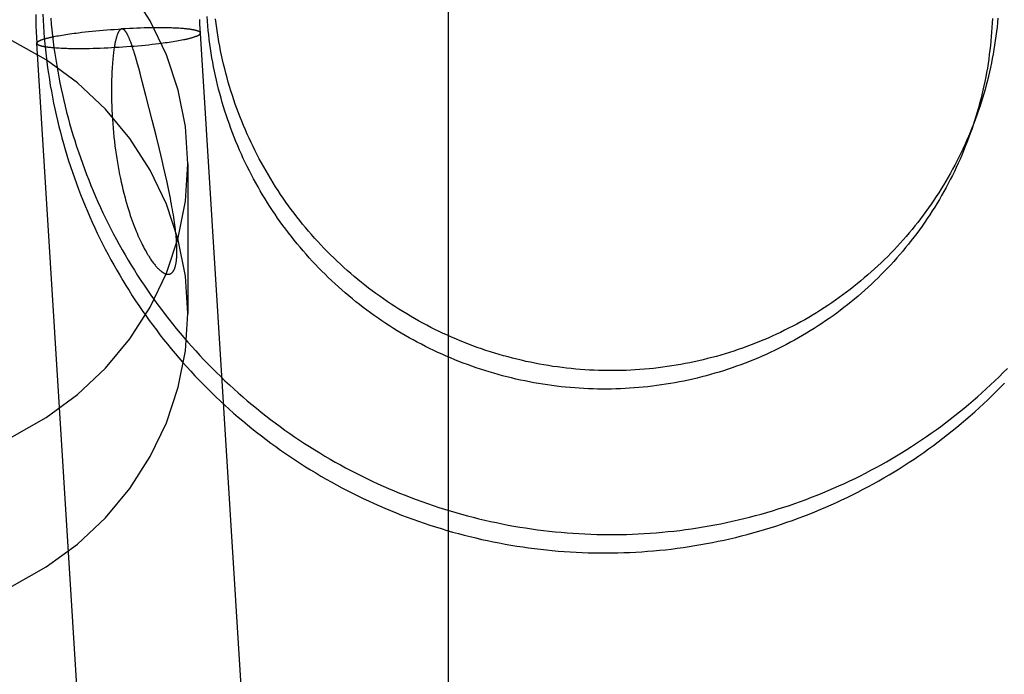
# Model space of a CAD drawing. Header units: inches. Extents: x 0 to 224, y 0 to 145.
# Tile 26 of 89: x 77.104 to 77.339, y 52.511 to 52.667. Entities that reach past the tile are written whole.
import ezdxf

# ---------------------------------------------------------------- set-up
doc = ezdxf.new("R2010")
doc.units = ezdxf.units.IN
doc.header["$LTSCALE"] = 12.302632
doc.header["$MEASUREMENT"] = 0
doc.linetypes.add('HIDDEN', pattern=[0.2, 0.1, -0.1])
doc.layers.add('DEFAULT_2', color=8, linetype='HIDDEN')

msp = doc.modelspace()

# ---------------------------------------------------------------- linework, layer by layer
at = {"layer": 'DEFAULT_2', "color": 8, "linetype": 'HIDDEN'}
for p, q in [((77.20638, 52.43244), (77.20638, 53.37213)), ((77.13048, 52.66468), (77.12959, 52.66463)), ((77.13137, 52.66471), (77.13048, 52.66468)), ((77.13225, 52.66475), (77.13137, 52.66471)), ((77.13312, 52.66478), (77.13225, 52.66475)), ((77.13398, 52.6648), (77.13312, 52.66478)), ((77.13594, 52.66484), (77.13511, 52.66483)), ((77.13675, 52.66484), (77.13594, 52.66484)), ((77.13754, 52.66485), (77.13675, 52.66484)), ((77.13806, 52.66484), (77.13754, 52.66485)), ((77.13856, 52.66484), (77.13806, 52.66484)), ((77.13906, 52.66483), (77.13856, 52.66484)), ((77.13954, 52.66482), (77.13906, 52.66483)), ((77.14002, 52.66481), (77.13954, 52.66482)), ((77.14048, 52.6648), (77.14002, 52.66481)), ((77.14093, 52.66478), (77.14048, 52.6648)), ((77.14137, 52.66477), (77.14093, 52.66478)), ((77.1418, 52.66475), (77.14137, 52.66477)), ((77.14221, 52.66472), (77.1418, 52.66475)), ((77.14261, 52.6647), (77.14221, 52.66472)), ((77.11249, 52.66275), (77.11286, 52.66283)), ((77.11286, 52.66283), (77.11325, 52.6629)), ((77.11325, 52.6629), (77.11365, 52.66297)), ((77.11365, 52.66297), (77.11406, 52.66305)), ((77.11406, 52.66305), (77.11449, 52.66312)), ((77.11449, 52.66312), (77.11493, 52.66319)), ((77.11493, 52.66319), (77.11539, 52.66326)), ((77.11539, 52.66326), (77.11585, 52.66333)), ((77.11585, 52.66333), (77.11633, 52.6634)), ((77.11633, 52.6634), (77.11681, 52.66347)), ((77.11681, 52.66347), (77.11731, 52.66354)), ((77.11731, 52.66354), (77.11782, 52.6636)), ((77.11782, 52.6636), (77.11834, 52.66367)), ((77.11834, 52.66367), (77.11913, 52.66377)), ((77.11913, 52.66377), (77.11994, 52.66386)), ((77.11994, 52.66386), (77.12077, 52.66395)), ((77.12077, 52.66395), (77.12161, 52.66403)), ((77.12161, 52.66403), (77.12247, 52.66412)), ((77.12247, 52.66412), (77.12334, 52.6642)), ((77.12334, 52.6642), (77.12422, 52.66427)), ((77.12422, 52.66427), (77.12511, 52.66434)), ((77.12511, 52.66434), (77.126, 52.66441)), ((77.126, 52.66441), (77.12689, 52.66447)), ((77.12689, 52.66447), (77.12779, 52.66453)), ((77.12779, 52.66453), (77.12869, 52.66458)), ((77.12959, 52.66463), (77.12869, 52.66458)), ((77.14735, 52.6635), (77.14737, 52.6636)), ((77.18045, 52.13194), (77.14737, 52.6636)), ((77.10846, 52.66128), (77.10845, 52.66118)), ((77.14152, 52.12952), (77.10845, 52.66118)), ((77.11301, 52.66009), (77.1134, 52.66007)), ((77.1134, 52.66007), (77.11381, 52.66004)), ((77.11381, 52.66004), (77.11423, 52.66002)), ((77.11423, 52.66002), (77.11466, 52.66)), ((77.11466, 52.66), (77.1151, 52.65998)), ((77.12183, 52.65998), (77.12269, 52.66)), ((77.12269, 52.66), (77.12356, 52.66003)), ((77.12356, 52.66003), (77.12444, 52.66006)), ((77.12444, 52.66006), (77.12533, 52.6601)), ((77.12533, 52.6601), (77.12623, 52.66015)), ((77.12623, 52.66015), (77.12712, 52.6602)), ((77.12712, 52.6602), (77.12802, 52.66025)), ((77.12802, 52.66025), (77.12892, 52.66031)), ((77.12892, 52.66031), (77.12982, 52.66037)), ((77.12982, 52.66037), (77.13071, 52.66044)), ((77.13071, 52.66044), (77.1316, 52.66051)), ((77.1316, 52.66051), (77.13247, 52.66058)), ((77.13247, 52.66058), (77.13334, 52.66066)), ((77.13334, 52.66066), (77.1342, 52.66074)), ((77.1342, 52.66074), (77.13504, 52.66083)), ((77.13504, 52.66083), (77.13587, 52.66092)), ((77.13587, 52.66092), (77.13669, 52.66101)), ((77.13669, 52.66101), (77.13748, 52.66111)), ((77.13748, 52.66111), (77.138, 52.66117)), ((77.138, 52.66117), (77.1385, 52.66124)), ((77.1385, 52.66124), (77.139, 52.66131)), ((77.139, 52.66131), (77.13949, 52.66137)), ((77.13949, 52.66137), (77.13996, 52.66144)), ((77.13996, 52.66144), (77.14043, 52.66151)), ((77.14043, 52.66151), (77.14088, 52.66159)), ((77.14088, 52.66159), (77.14132, 52.66166)), ((77.14132, 52.66166), (77.14175, 52.66173)), ((77.14175, 52.66173), (77.14217, 52.6618)), ((77.14217, 52.6618), (77.14257, 52.66188)), ((77.14257, 52.66188), (77.14295, 52.66195)), ((77.14295, 52.66195), (77.14333, 52.66203)), ((77.1151, 52.65998), (77.11556, 52.65997)), ((77.11556, 52.65997), (77.11603, 52.65996)), ((77.11603, 52.65996), (77.11651, 52.65995)), ((77.11651, 52.65995), (77.117, 52.65994)), ((77.117, 52.65994), (77.1175, 52.65993)), ((77.1175, 52.65993), (77.11802, 52.65993)), ((77.11802, 52.65993), (77.11854, 52.65993)), ((77.11854, 52.65993), (77.11933, 52.65993)), ((77.11933, 52.65993), (77.12015, 52.65994)), ((77.12015, 52.65994), (77.12098, 52.65996)), ((77.12098, 52.65996), (77.12183, 52.65998)), ((77.13191, 52.65801), (77.13168, 52.65875)), ((77.13215, 52.65717), (77.13191, 52.65801)), ((77.13241, 52.65625), (77.13215, 52.65717)), ((77.1327, 52.65523), (77.13241, 52.65625)), ((77.13301, 52.65407), (77.1327, 52.65523)), ((77.13355, 52.65205), (77.13301, 52.65407)), ((77.13441, 52.64874), (77.13355, 52.65205)), ((77.13591, 52.64285), (77.13441, 52.64874)), ((77.1369, 52.63887), (77.13591, 52.64285)), ((77.13761, 52.636), (77.1369, 52.63887)), ((77.13827, 52.63324), (77.13761, 52.636)), ((77.13868, 52.63147), (77.13827, 52.63324)), ((77.14438, 52.63245), (77.14438, 52.59688)), ((77.13907, 52.62976), (77.13868, 52.63147)), ((77.13943, 52.62811), (77.13907, 52.62976)), ((77.13977, 52.62654), (77.13943, 52.62811))]:
    msp.add_line(p, q, dxfattribs=at)
for points in [[(77.14438, 52.63245), (77.14379, 52.64135), (77.14211, 52.64999), (77.1393, 52.65844), (77.13544, 52.66652), (77.13057, 52.67409), (77.12476, 52.68106), (77.1181, 52.68731), (77.11069, 52.69278), (77.10262, 52.69735)], [(77.10821, 52.66804), (77.10823, 52.66666), (77.10826, 52.66528), (77.10831, 52.6639), (77.10837, 52.66252), (77.10845, 52.66118)], [(77.10989, 52.6681), (77.10995, 52.66668), (77.11003, 52.66526), (77.11013, 52.66384), (77.11024, 52.66242), (77.11037, 52.66101), (77.11051, 52.65959), (77.11066, 52.65818), (77.11084, 52.65677), (77.11102, 52.65536), (77.11122, 52.65395), (77.11144, 52.65255), (77.11167, 52.65114), (77.11192, 52.64974), (77.11218, 52.64835), (77.11246, 52.64695), (77.11275, 52.64556), (77.11305, 52.64417), (77.11338, 52.64279), (77.11371, 52.6414), (77.11406, 52.64003), (77.11443, 52.63865), (77.11481, 52.63728), (77.1152, 52.63591), (77.11561, 52.63455), (77.11603, 52.63319), (77.11647, 52.63184), (77.11692, 52.63049), (77.11739, 52.62915), (77.11787, 52.62781), (77.11837, 52.62647), (77.11888, 52.62515), (77.1194, 52.62382), (77.11994, 52.62251), (77.12049, 52.62119), (77.12106, 52.61989), (77.12163, 52.61859), (77.12223, 52.61729), (77.12284, 52.61601), (77.12346, 52.61473), (77.12409, 52.61345), (77.12474, 52.61219), (77.1254, 52.61093), (77.12608, 52.60967), (77.12676, 52.60843), (77.12747, 52.60719), (77.12818, 52.60596), (77.12891, 52.60473), (77.12965, 52.60352), (77.1304, 52.60231), (77.13117, 52.60111), (77.13195, 52.59992), (77.13274, 52.59874), (77.13354, 52.59756), (77.13436, 52.59639), (77.13519, 52.59524), (77.13603, 52.59409), (77.13689, 52.59295), (77.13775, 52.59182), (77.13863, 52.5907), (77.13952, 52.58959), (77.14042, 52.58848), (77.14133, 52.58739), (77.14226, 52.58631), (77.14319, 52.58524), (77.14414, 52.58417), (77.1451, 52.58312), (77.14607, 52.58208), (77.14705, 52.58104), (77.14804, 52.58002), (77.14905, 52.57901), (77.15006, 52.57801), (77.15108, 52.57702), (77.15212, 52.57604), (77.15316, 52.57508), (77.15422, 52.57412), (77.15528, 52.57317), (77.15636, 52.57224), (77.15744, 52.57132), (77.15854, 52.57041), (77.15964, 52.56951), (77.16075, 52.56862), (77.16188, 52.56774), (77.16301, 52.56688), (77.16415, 52.56603), (77.1653, 52.56519), (77.16646, 52.56436), (77.16763, 52.56355), (77.1688, 52.56275), (77.16999, 52.56196), (77.17118, 52.56118), (77.17238, 52.56042), (77.17359, 52.55967), (77.17481, 52.55893), (77.17604, 52.5582), (77.17727, 52.55749), (77.17851, 52.55679), (77.17975, 52.5561), (77.18101, 52.55543), (77.18227, 52.55477), (77.18354, 52.55413), (77.18481, 52.5535), (77.1861, 52.55288), (77.18738, 52.55227), (77.18868, 52.55168), (77.18998, 52.5511), (77.19128, 52.55054), (77.1926, 52.54999), (77.19391, 52.54945), (77.19524, 52.54893), (77.19657, 52.54843), (77.1979, 52.54793), (77.19924, 52.54745), (77.20058, 52.54699), (77.20193, 52.54654), (77.20329, 52.5461), (77.20464, 52.54568), (77.20601, 52.54527), (77.20737, 52.54488), (77.20874, 52.5445), (77.21012, 52.54414), (77.2115, 52.54379), (77.21288, 52.54346), (77.21426, 52.54314), (77.21565, 52.54284), (77.21704, 52.54255), (77.21844, 52.54227), (77.21983, 52.54201), (77.22123, 52.54177), (77.22263, 52.54154), (77.22404, 52.54132), (77.22544, 52.54112), (77.22685, 52.54094), (77.22826, 52.54077), (77.22967, 52.54061), (77.23108, 52.54047), (77.2325, 52.54035), (77.23391, 52.54024), (77.23533, 52.54014), (77.23675, 52.54006), (77.23816, 52.54), (77.23958, 52.53995), (77.241, 52.53991), (77.24242, 52.5399), (77.24384, 52.53989), (77.24525, 52.5399), (77.24667, 52.53993), (77.24809, 52.53997), (77.2495, 52.54003), (77.25092, 52.5401), (77.25234, 52.54018), (77.25375, 52.54029), (77.25516, 52.5404), (77.25657, 52.54053), (77.25798, 52.54068), (77.25939, 52.54084), (77.26079, 52.54102), (77.2622, 52.54121), (77.2636, 52.54142), (77.26499, 52.54164), (77.26639, 52.54188), (77.26778, 52.54213), (77.26917, 52.54239), (77.27056, 52.54267)], [(77.11178, 52.66716), (77.1119, 52.66575), (77.11204, 52.66434), (77.11219, 52.66293), (77.11236, 52.66152), (77.11254, 52.66011), (77.11274, 52.65871), (77.11295, 52.65731), (77.11318, 52.65591), (77.11342, 52.65451), (77.11368, 52.65312), (77.11395, 52.65173), (77.11423, 52.65034), (77.11454, 52.64895), (77.11485, 52.64757), (77.11518, 52.64619), (77.11553, 52.64481), (77.11589, 52.64344), (77.11626, 52.64207), (77.11665, 52.64071), (77.11705, 52.63935), (77.11747, 52.638), (77.1179, 52.63664), (77.11835, 52.6353), (77.11881, 52.63396), (77.11929, 52.63262), (77.11978, 52.63129), (77.12028, 52.62996), (77.1208, 52.62864), (77.12133, 52.62733), (77.12187, 52.62602), (77.12243, 52.62471), (77.12301, 52.62342), (77.12359, 52.62212), (77.12419, 52.62084), (77.12481, 52.61956), (77.12544, 52.61829), (77.12608, 52.61702), (77.12673, 52.61576), (77.1274, 52.61451), (77.12808, 52.61326), (77.12878, 52.61203), (77.12948, 52.6108), (77.1302, 52.60957), (77.13094, 52.60836), (77.13169, 52.60715), (77.13244, 52.60595), (77.13322, 52.60476), (77.134, 52.60358), (77.1348, 52.6024), (77.13561, 52.60124), (77.13643, 52.60008), (77.13726, 52.59893), (77.13811, 52.59779), (77.13897, 52.59666), (77.13984, 52.59554), (77.14072, 52.59443), (77.14162, 52.59332), (77.14252, 52.59223), (77.14344, 52.59115), (77.14437, 52.59007), (77.14531, 52.58901), (77.14626, 52.58796), (77.14722, 52.58691), (77.14819, 52.58588), (77.14918, 52.58485), (77.15017, 52.58384), (77.15118, 52.58284), (77.1522, 52.58185), (77.15322, 52.58087), (77.15426, 52.5799), (77.15531, 52.57894), (77.15636, 52.57799), (77.15743, 52.57705), (77.15851, 52.57613), (77.15959, 52.57522), (77.16069, 52.57431), (77.1618, 52.57342), (77.16291, 52.57255), (77.16404, 52.57168), (77.16517, 52.57082), (77.16631, 52.56998), (77.16746, 52.56915), (77.16862, 52.56833), (77.16979, 52.56753), (77.17097, 52.56673), (77.17216, 52.56595), (77.17335, 52.56519), (77.17455, 52.56443), (77.17576, 52.56369), (77.17698, 52.56296), (77.1782, 52.56224), (77.17944, 52.56154), (77.18068, 52.56085), (77.18192, 52.56017), (77.18318, 52.5595), (77.18444, 52.55885), (77.18571, 52.55822), (77.18698, 52.55759), (77.18826, 52.55698), (77.18955, 52.55638), (77.19084, 52.5558), (77.19214, 52.55523), (77.19345, 52.55468), (77.19476, 52.55414), (77.19607, 52.55361), (77.19739, 52.55309), (77.19872, 52.55259), (77.20005, 52.55211), (77.20139, 52.55164), (77.20273, 52.55118), (77.20408, 52.55074), (77.20543, 52.55031), (77.20679, 52.5499), (77.20815, 52.5495), (77.20951, 52.54911), (77.21088, 52.54874), (77.21225, 52.54838), (77.21363, 52.54804), (77.21501, 52.54772), (77.21639, 52.5474), (77.21777, 52.54711), (77.21916, 52.54682), (77.22055, 52.54655), (77.22195, 52.5463), (77.22334, 52.54606), (77.22474, 52.54584), (77.22614, 52.54563), (77.22754, 52.54544), (77.22895, 52.54526), (77.23035, 52.54509), (77.23176, 52.54495), (77.23317, 52.54481), (77.23458, 52.54469), (77.23599, 52.54459), (77.2374, 52.5445), (77.23882, 52.54442), (77.24023, 52.54437), (77.24164, 52.54432), (77.24306, 52.54429), (77.24447, 52.54428), (77.24589, 52.54428), (77.2473, 52.5443), (77.24871, 52.54433), (77.25013, 52.54437), (77.25154, 52.54443), (77.25295, 52.54451), (77.25436, 52.5446), (77.25577, 52.54471), (77.25718, 52.54483), (77.25858, 52.54497), (77.25999, 52.54512), (77.26139, 52.54528), (77.26279, 52.54546), (77.26419, 52.54566), (77.26558, 52.54587), (77.26698, 52.54609), (77.26837, 52.54634), (77.26975, 52.54659), (77.27114, 52.54686), (77.27252, 52.54714), (77.2739, 52.54744), (77.27528, 52.54776), (77.27665, 52.54809), (77.27801, 52.54843), (77.27938, 52.54879), (77.28074, 52.54916), (77.28209, 52.54954), (77.28345, 52.54994), (77.28479, 52.55036), (77.28613, 52.55079), (77.28747, 52.55123), (77.2888, 52.55169), (77.29013, 52.55216), (77.29145, 52.55265), (77.29277, 52.55315), (77.29408, 52.55366), (77.29539, 52.55419), (77.29668, 52.55473), (77.29798, 52.55529), (77.29926, 52.55586), (77.30055, 52.55644), (77.30182, 52.55704), (77.30309, 52.55765), (77.30435, 52.55827), (77.3056, 52.55891), (77.30685, 52.55956), (77.30809, 52.56022), (77.30932, 52.5609), (77.31055, 52.56159), (77.31176, 52.56229), (77.31297, 52.56301), (77.31417, 52.56373), (77.31537, 52.56448), (77.31655, 52.56523), (77.31773, 52.566), (77.3189, 52.56678), (77.32006, 52.56757)], [(77.15951, 52.62986), (77.15901, 52.63083), (77.15852, 52.63181), (77.15804, 52.63279), (77.15757, 52.63378), (77.15712, 52.63477), (77.15667, 52.63577), (77.15624, 52.63678), (77.15582, 52.63779), (77.15541, 52.6388), (77.15501, 52.63982), (77.15463, 52.64085), (77.15426, 52.64188), (77.15389, 52.64291), (77.15355, 52.64394), (77.15321, 52.64498), (77.15288, 52.64603), (77.15257, 52.64708), (77.15227, 52.64813), (77.15198, 52.64918), (77.1517, 52.65024), (77.15144, 52.6513), (77.15119, 52.65237), (77.15095, 52.65343), (77.15072, 52.6545), (77.1505, 52.65558), (77.1503, 52.65665), (77.15011, 52.65773), (77.14994, 52.65881), (77.14977, 52.65989), (77.14962, 52.66097), (77.14948, 52.66205), (77.14935, 52.66314), (77.14924, 52.66423), (77.14914, 52.66532), (77.14905, 52.66641), (77.14897, 52.6675)], [(77.33575, 52.66707), (77.3357, 52.66599), (77.33565, 52.66491), (77.33558, 52.66383), (77.33549, 52.66276), (77.3354, 52.66168), (77.33529, 52.66061), (77.33517, 52.65954), (77.33503, 52.65847), (77.33489, 52.6574), (77.33473, 52.65633), (77.33456, 52.65527), (77.33437, 52.65421), (77.33418, 52.65315), (77.33397, 52.65209), (77.33374, 52.65103), (77.33351, 52.64998), (77.33326, 52.64893), (77.333, 52.64789), (77.33273, 52.64684), (77.33245, 52.6458), (77.33215, 52.64477), (77.33184, 52.64373), (77.33152, 52.6427), (77.33119, 52.64168), (77.33084, 52.64066), (77.33049, 52.63966)], [(77.33706, 52.66714), (77.33697, 52.66607), (77.33686, 52.665), (77.33674, 52.66393), (77.3366, 52.66286), (77.33646, 52.66179), (77.3363, 52.66072), (77.33613, 52.65966), (77.33594, 52.65859), (77.33574, 52.65753), (77.33554, 52.65648), (77.33531, 52.65542), (77.33508, 52.65437), (77.33483, 52.65332), (77.33457, 52.65227), (77.3343, 52.65123), (77.33402, 52.65019), (77.33372, 52.64915), (77.33341, 52.64812), (77.33309, 52.64709), (77.33276, 52.64607), (77.33241, 52.64504), (77.33206, 52.64405)], [(77.13511, 52.66483), (77.13483, 52.66482), (77.13398, 52.6648)], [(77.14737, 52.6636), (77.14737, 52.66363), (77.14736, 52.66366), (77.14734, 52.6637), (77.14733, 52.66373), (77.1473, 52.66376), (77.14728, 52.66379), (77.14724, 52.66382), (77.14721, 52.66385), (77.14717, 52.66388), (77.14712, 52.66391), (77.14707, 52.66394), (77.14702, 52.66397), (77.14696, 52.664), (77.14689, 52.66403), (77.14683, 52.66406), (77.14675, 52.66408), (77.14668, 52.66411), (77.1466, 52.66414), (77.14651, 52.66416), (77.14642, 52.66419), (77.14632, 52.66421), (77.14623, 52.66424), (77.14612, 52.66426), (77.14601, 52.66429), (77.1459, 52.66431), (77.14579, 52.66434), (77.14567, 52.66436), (77.14554, 52.66438), (77.14541, 52.6644), (77.14528, 52.66442), (77.14514, 52.66445), (77.145, 52.66447), (77.14485, 52.66449), (77.14471, 52.66451), (77.14455, 52.66452), (77.14439, 52.66454), (77.14423, 52.66456), (77.14407, 52.66458), (77.1439, 52.6646), (77.14373, 52.66461), (77.14355, 52.66463), (77.14337, 52.66464), (77.14319, 52.66466), (77.143, 52.66467), (77.14261, 52.6647)], [(77.14737, 52.6636), (77.14731, 52.66466), (77.14727, 52.66574), (77.14724, 52.66682)], [(77.16088, 52.63463), (77.16038, 52.63561), (77.15989, 52.63659), (77.15942, 52.63758), (77.15896, 52.63857), (77.1585, 52.63957), (77.15806, 52.64057), (77.15764, 52.64158), (77.15722, 52.6426), (77.15681, 52.64361), (77.15642, 52.64464), (77.15604, 52.64567), (77.15567, 52.6467), (77.15531, 52.64773), (77.15497, 52.64877), (77.15464, 52.64982), (77.15432, 52.65087), (77.15401, 52.65192), (77.15371, 52.65297), (77.15343, 52.65403), (77.15315, 52.65509), (77.1529, 52.65616), (77.15265, 52.65723), (77.15241, 52.6583), (77.15219, 52.65937), (77.15198, 52.66044), (77.15178, 52.66152), (77.1516, 52.6626), (77.15143, 52.66368), (77.15127, 52.66477), (77.15112, 52.66585), (77.15099, 52.66694)], [(77.10846, 52.66128), (77.10847, 52.66131), (77.10849, 52.66135), (77.10852, 52.66138), (77.10855, 52.66142), (77.10858, 52.66145), (77.10862, 52.66149), (77.10866, 52.66152), (77.1087, 52.66156), (77.10876, 52.66159), (77.10881, 52.66163), (77.10887, 52.66167), (77.10894, 52.6617), (77.109, 52.66174), (77.10908, 52.66178), (77.10916, 52.66181), (77.10924, 52.66185), (77.10933, 52.66189), (77.10942, 52.66192), (77.10951, 52.66196), (77.10961, 52.662), (77.10972, 52.66203), (77.10983, 52.66207), (77.10994, 52.66211), (77.11006, 52.66215), (77.11018, 52.66219), (77.1103, 52.66222), (77.11043, 52.66226), (77.11057, 52.6623), (77.11071, 52.66234), (77.11085, 52.66237), (77.111, 52.66241), (77.11115, 52.66245), (77.1113, 52.66249), (77.11146, 52.66253), (77.11162, 52.66256), (77.11179, 52.6626), (77.11196, 52.66264), (77.11213, 52.66268), (77.11231, 52.66271), (77.11249, 52.66275)], [(77.12869, 52.66458), (77.12867, 52.66458), (77.12865, 52.66458), (77.12863, 52.66458), (77.12861, 52.66457), (77.12859, 52.66457), (77.12857, 52.66456), (77.12855, 52.66456), (77.12853, 52.66455), (77.12851, 52.66454), (77.12849, 52.66453), (77.12847, 52.66452), (77.12845, 52.66451), (77.12843, 52.6645), (77.12841, 52.66449), (77.12838, 52.66447), (77.12836, 52.66445), (77.12834, 52.66444), (77.12831, 52.66442), (77.12829, 52.6644), (77.12826, 52.66437), (77.12823, 52.66435), (77.12821, 52.66432), (77.12818, 52.66429), (77.12815, 52.66426), (77.12812, 52.66422), (77.12809, 52.66418), (77.12806, 52.66414), (77.12803, 52.66409), (77.128, 52.66404), (77.12796, 52.66399), (77.12793, 52.66393), (77.1279, 52.66387), (77.12786, 52.66381), (77.12783, 52.66374), (77.12779, 52.66366), (77.12775, 52.66358), (77.12772, 52.6635), (77.12768, 52.6634), (77.12764, 52.66331), (77.1276, 52.6632), (77.12756, 52.66309), (77.12752, 52.66297), (77.12748, 52.66285), (77.12744, 52.66271), (77.12739, 52.66257), (77.12735, 52.66242), (77.12731, 52.66226), (77.12726, 52.66209), (77.12722, 52.66191), (77.12717, 52.66172), (77.12713, 52.66152), (77.12709, 52.66131), (77.12704, 52.66109), (77.127, 52.66085), (77.12695, 52.6606), (77.12691, 52.66034), (77.12686, 52.66006), (77.12681, 52.65976), (77.12677, 52.65944), (77.12672, 52.65911), (77.12668, 52.65876), (77.12663, 52.65839), (77.12659, 52.65799), (77.12655, 52.65757), (77.12651, 52.65712), (77.12646, 52.65664), (77.12643, 52.65614), (77.12639, 52.65562), (77.12635, 52.65507), (77.12632, 52.65449), (77.12629, 52.65387), (77.12627, 52.65322), (77.12625, 52.65252), (77.12623, 52.65177), (77.12622, 52.65097), (77.12621, 52.65013), (77.12622, 52.64924), (77.12623, 52.6483), (77.12625, 52.64732), (77.12628, 52.6463), (77.12632, 52.64525), (77.12638, 52.64418), (77.12644, 52.64311), (77.12652, 52.64204), (77.1266, 52.64098), (77.1267, 52.63992), (77.12681, 52.63886), (77.12692, 52.63782), (77.12705, 52.63679), (77.12718, 52.63577), (77.12732, 52.63476), (77.12747, 52.63376), (77.12763, 52.63278), (77.1278, 52.63181), (77.12797, 52.63086), (77.12815, 52.62992), (77.12834, 52.629), (77.12853, 52.6281), (77.12873, 52.62721), (77.12893, 52.62635), (77.12914, 52.62551), (77.12936, 52.62469), (77.12957, 52.62389), (77.12979, 52.62311), (77.13001, 52.62235), (77.13024, 52.62161), (77.13047, 52.6209), (77.13069, 52.6202), (77.13092, 52.61953), (77.13115, 52.61888), (77.13138, 52.61826), (77.13161, 52.61765)], [(77.13168, 52.65875), (77.13158, 52.65909), (77.13148, 52.65941), (77.13138, 52.65971), (77.13129, 52.66), (77.1312, 52.66027), (77.13111, 52.66052), (77.13103, 52.66076), (77.13095, 52.66099), (77.13088, 52.6612), (77.1308, 52.6614), (77.13073, 52.66159), (77.13066, 52.66177), (77.13059, 52.66195), (77.13053, 52.66211), (77.13046, 52.66227), (77.1304, 52.66242), (77.13034, 52.66256), (77.13028, 52.6627), (77.13022, 52.66282), (77.13016, 52.66295), (77.1301, 52.66306), (77.13005, 52.66317), (77.13, 52.66328), (77.12994, 52.66338), (77.12989, 52.66347), (77.12984, 52.66356), (77.12979, 52.66364), (77.12975, 52.66372), (77.1297, 52.66379), (77.12966, 52.66385), (77.12961, 52.66392), (77.12957, 52.66398), (77.12953, 52.66403), (77.12949, 52.66408), (77.12945, 52.66413), (77.12941, 52.66417), (77.12938, 52.66421), (77.12934, 52.66425), (77.12931, 52.66429), (77.12927, 52.66432), (77.12924, 52.66435), (77.12921, 52.66438), (77.12918, 52.6644), (77.12915, 52.66442), (77.12912, 52.66444), (77.12909, 52.66446), (77.12907, 52.66448), (77.12904, 52.66449), (77.12901, 52.66451), (77.12899, 52.66452), (77.12897, 52.66453), (77.12894, 52.66454), (77.12892, 52.66455), (77.1289, 52.66455), (77.12888, 52.66456), (77.12886, 52.66457), (77.12883, 52.66457), (77.12881, 52.66458), (77.12879, 52.66458), (77.12877, 52.66458), (77.12875, 52.66458), (77.12873, 52.66458), (77.12871, 52.66458), (77.12869, 52.66458)], [(77.14333, 52.66203), (77.14351, 52.66206), (77.14369, 52.6621), (77.14386, 52.66214), (77.14403, 52.66218), (77.14419, 52.66221), (77.14436, 52.66225), (77.14452, 52.66229), (77.14467, 52.66233), (77.14482, 52.66237), (77.14497, 52.6624), (77.14511, 52.66244), (77.14525, 52.66248), (77.14538, 52.66252), (77.14551, 52.66255), (77.14564, 52.66259), (77.14576, 52.66263), (77.14588, 52.66267), (77.14599, 52.66271), (77.1461, 52.66274), (77.1462, 52.66278), (77.1463, 52.66282), (77.1464, 52.66285), (77.14649, 52.66289), (77.14658, 52.66293), (77.14666, 52.66297), (77.14674, 52.663), (77.14681, 52.66304), (77.14688, 52.66308), (77.14694, 52.66311), (77.147, 52.66315), (77.14706, 52.66318), (77.14711, 52.66322), (77.14716, 52.66325), (77.1472, 52.66329), (77.14724, 52.66333), (77.14727, 52.66336), (77.1473, 52.66339), (77.14732, 52.66343), (77.14734, 52.66346), (77.14735, 52.6635)], [(77.14438, 52.59688), (77.14379, 52.60578), (77.14211, 52.61442), (77.1393, 52.62287), (77.13544, 52.63095), (77.13057, 52.63852), (77.12476, 52.64549), (77.1181, 52.65174), (77.11069, 52.65721), (77.10262, 52.66178)], [(77.10845, 52.66118), (77.10845, 52.66115), (77.10846, 52.66111), (77.10847, 52.66108), (77.10849, 52.66105), (77.10851, 52.66102), (77.10854, 52.66099), (77.10857, 52.66096), (77.10861, 52.66093), (77.10865, 52.6609), (77.10869, 52.66087), (77.10874, 52.66084), (77.1088, 52.66081), (77.10886, 52.66078), (77.10892, 52.66075), (77.10899, 52.66072), (77.10906, 52.66069), (77.10914, 52.66067), (77.10922, 52.66064), (77.10931, 52.66061), (77.1094, 52.66059), (77.10949, 52.66056), (77.10959, 52.66054), (77.10969, 52.66051), (77.1098, 52.66049), (77.10991, 52.66046), (77.11003, 52.66044), (77.11015, 52.66042), (77.11027, 52.6604), (77.1104, 52.66037), (77.11054, 52.66035), (77.11067, 52.66033), (77.11081, 52.66031), (77.11096, 52.66029), (77.11111, 52.66027), (77.11126, 52.66025), (77.11142, 52.66023), (77.11158, 52.66022), (77.11175, 52.6602), (77.11192, 52.66018), (77.11209, 52.66017), (77.11226, 52.66015), (77.11245, 52.66013), (77.11263, 52.66012), (77.11301, 52.66009)], [(77.33206, 52.64405), (77.33167, 52.64296), (77.33128, 52.64195), (77.33089, 52.64095), (77.33048, 52.63995), (77.33007, 52.63895), (77.32964, 52.63796), (77.32919, 52.63698), (77.32874, 52.636), (77.32828, 52.63502), (77.3278, 52.63406), (77.32731, 52.63309), (77.32681, 52.63214), (77.3263, 52.63118), (77.32578, 52.63024), (77.32525, 52.6293), (77.3247, 52.62837), (77.32415, 52.62744), (77.32358, 52.62652), (77.323, 52.62561), (77.32242, 52.6247), (77.32182, 52.6238), (77.32121, 52.62291), (77.32059, 52.62203), (77.31996, 52.62115), (77.31932, 52.62028), (77.31867, 52.61942), (77.318, 52.61856), (77.31733, 52.61772), (77.31665, 52.61688), (77.31596, 52.61605), (77.31526, 52.61523), (77.31455, 52.61441), (77.31383, 52.61361), (77.3131, 52.61281), (77.31236, 52.61202), (77.31161, 52.61124), (77.31085, 52.61047), (77.31008, 52.60971), (77.30931, 52.60896), (77.30852, 52.60821), (77.30773, 52.60748), (77.30692, 52.60675), (77.30611, 52.60604), (77.30529, 52.60533), (77.30446, 52.60463), (77.30363, 52.60395), (77.30278, 52.60327), (77.30193, 52.6026), (77.30107, 52.60195), (77.3002, 52.6013), (77.29933, 52.60066), (77.29844, 52.60004), (77.29755, 52.59942), (77.29665, 52.59881), (77.29575, 52.59822), (77.29484, 52.59763), (77.29392, 52.59706), (77.29299, 52.5965), (77.29206, 52.59595), (77.29112, 52.5954), (77.29017, 52.59487), (77.28922, 52.59436), (77.28826, 52.59385), (77.2873, 52.59335), (77.28633, 52.59287), (77.28535, 52.59239), (77.28437, 52.59193), (77.28338, 52.59148), (77.28239, 52.59104), (77.28139, 52.59061), (77.28039, 52.59019), (77.27938, 52.58979), (77.27837, 52.5894), (77.27735, 52.58901), (77.27633, 52.58865), (77.27531, 52.58829), (77.27428, 52.58794), (77.27324, 52.58761), (77.2722, 52.58729), (77.27116, 52.58698), (77.27011, 52.58668), (77.26906, 52.5864), (77.26801, 52.58613), (77.26696, 52.58586), (77.2659, 52.58562), (77.26483, 52.58538), (77.26377, 52.58516), (77.2627, 52.58495), (77.26163, 52.58475), (77.26056, 52.58456), (77.25948, 52.58439), (77.25841, 52.58423), (77.25733, 52.58408), (77.25625, 52.58394), (77.25517, 52.58382), (77.25408, 52.58371), (77.253, 52.58361), (77.25191, 52.58353), (77.25082, 52.58345), (77.24973, 52.58339), (77.24865, 52.58334), (77.24756, 52.58331), (77.24647, 52.58329), (77.24537, 52.58328), (77.24428, 52.58328), (77.24319, 52.5833), (77.2421, 52.58332), (77.24101, 52.58336), (77.23992, 52.58342), (77.23883, 52.58348), (77.23774, 52.58356), (77.23666, 52.58365), (77.23557, 52.58376), (77.23448, 52.58387), (77.2334, 52.584), (77.23232, 52.58415), (77.23123, 52.5843), (77.23015, 52.58447), (77.22908, 52.58465), (77.228, 52.58484), (77.22693, 52.58504), (77.22586, 52.58526), (77.22479, 52.58549), (77.22372, 52.58573), (77.22266, 52.58598), (77.2216, 52.58625), (77.22054, 52.58653), (77.21949, 52.58682), (77.21843, 52.58712), (77.21739, 52.58743), (77.21634, 52.58776), (77.2153, 52.5881), (77.21427, 52.58845), (77.21323, 52.58881), (77.21221, 52.58919), (77.21118, 52.58958), (77.21016, 52.58997), (77.20915, 52.59038), (77.20814, 52.59081), (77.20713, 52.59124), (77.20613, 52.59168), (77.20514, 52.59214), (77.20415, 52.59261), (77.20316, 52.59309), (77.20219, 52.59358), (77.20121, 52.59408), (77.20024, 52.5946), (77.19928, 52.59512), (77.19833, 52.59566), (77.19738, 52.5962), (77.19644, 52.59676), (77.1955, 52.59733), (77.19457, 52.59791), (77.19365, 52.5985), (77.19273, 52.5991), (77.19182, 52.59971), (77.19092, 52.60033), (77.19002, 52.60096), (77.18913, 52.60161), (77.18825, 52.60226), (77.18738, 52.60292), (77.18652, 52.6036), (77.18566, 52.60428), (77.18481, 52.60497), (77.18397, 52.60567), (77.18313, 52.60639), (77.18231, 52.60711), (77.18149, 52.60784), (77.18068, 52.60858), (77.17989, 52.60933), (77.17909, 52.61009), (77.17831, 52.61086), (77.17754, 52.61163), (77.17677, 52.61242), (77.17602, 52.61321), (77.17527, 52.61402), (77.17454, 52.61483), (77.17381, 52.61565), (77.17309, 52.61648), (77.17238, 52.61732), (77.17169, 52.61816), (77.171, 52.61901), (77.17032, 52.61987), (77.16965, 52.62074), (77.16899, 52.62162), (77.16834, 52.6225), (77.1677, 52.6234), (77.16708, 52.62429), (77.16646, 52.6252), (77.16585, 52.62611), (77.16526, 52.62703), (77.16467, 52.62796), (77.16409, 52.62889), (77.16353, 52.62983), (77.16298, 52.63078), (77.16244, 52.63173), (77.1619, 52.63269), (77.16138, 52.63366), (77.16088, 52.63463)], [(77.33049, 52.63966), (77.3301, 52.63858), (77.32972, 52.63757), (77.32932, 52.63657), (77.32892, 52.63557), (77.3285, 52.63458), (77.32807, 52.63359), (77.32763, 52.63261), (77.32718, 52.63163), (77.32672, 52.63066), (77.32624, 52.62969), (77.32575, 52.62873), (77.32526, 52.62777), (77.32475, 52.62682), (77.32423, 52.62588), (77.32369, 52.62494), (77.32315, 52.62401), (77.3226, 52.62309), (77.32203, 52.62217), (77.32146, 52.62126), (77.32087, 52.62035), (77.32027, 52.61946), (77.31967, 52.61857), (77.31905, 52.61768), (77.31842, 52.61681), (77.31778, 52.61594), (77.31713, 52.61508), (77.31647, 52.61423), (77.3158, 52.61338), (77.31512, 52.61254), (77.31443, 52.61171), (77.31373, 52.61089), (77.31303, 52.61008), (77.31231, 52.60927), (77.31158, 52.60848), (77.31084, 52.60769), (77.31009, 52.60691), (77.30934, 52.60614), (77.30857, 52.60538), (77.3078, 52.60463), (77.30702, 52.60388), (77.30622, 52.60315), (77.30542, 52.60243), (77.30461, 52.60171), (77.3038, 52.60101), (77.30297, 52.60031), (77.30214, 52.59962), (77.3013, 52.59895), (77.30045, 52.59828), (77.29959, 52.59762), (77.29872, 52.59698), (77.29785, 52.59634), (77.29697, 52.59571), (77.29608, 52.5951), (77.29518, 52.59449), (77.29428, 52.5939), (77.29337, 52.59331), (77.29245, 52.59274), (77.29153, 52.59218), (77.2906, 52.59162), (77.28966, 52.59108), (77.28872, 52.59055), (77.28777, 52.59003), (77.28681, 52.58952), (77.28585, 52.58903), (77.28489, 52.58854), (77.28391, 52.58807), (77.28293, 52.5876), (77.28195, 52.58715), (77.28096, 52.58671), (77.27996, 52.58628), (77.27896, 52.58587), (77.27796, 52.58546), (77.27695, 52.58507), (77.27594, 52.58468), (77.27492, 52.58431), (77.27389, 52.58396), (77.27287, 52.58361), (77.27183, 52.58327), (77.2708, 52.58295), (77.26976, 52.58264), (77.26872, 52.58234), (77.26767, 52.58206), (77.26662, 52.58178), (77.26557, 52.58152), (77.26451, 52.58127), (77.26345, 52.58103), (77.26239, 52.58081), (77.26132, 52.5806), (77.26025, 52.5804), (77.25918, 52.58021), (77.25811, 52.58003), (77.25704, 52.57987), (77.25596, 52.57972), (77.25488, 52.57958), (77.2538, 52.57946), (77.25272, 52.57934), (77.25164, 52.57924), (77.25056, 52.57915), (77.24947, 52.57908), (77.24838, 52.57902), (77.2473, 52.57897), (77.24621, 52.57893), (77.24512, 52.5789), (77.24403, 52.57889), (77.24294, 52.57889), (77.24186, 52.5789), (77.24077, 52.57893), (77.23968, 52.57897), (77.23859, 52.57902), (77.2375, 52.57908), (77.23642, 52.57916), (77.23533, 52.57925), (77.23425, 52.57935), (77.23316, 52.57946), (77.23208, 52.57959), (77.231, 52.57972), (77.22992, 52.57988), (77.22884, 52.58004), (77.22776, 52.58021), (77.22669, 52.5804), (77.22562, 52.5806), (77.22455, 52.58082), (77.22348, 52.58104), (77.22242, 52.58128), (77.22135, 52.58153), (77.2203, 52.58179), (77.21924, 52.58207), (77.21819, 52.58235), (77.21714, 52.58265), (77.21609, 52.58296), (77.21505, 52.58329), (77.21401, 52.58362), (77.21297, 52.58397), (77.21194, 52.58433), (77.21091, 52.5847), (77.20989, 52.58508), (77.20887, 52.58548), (77.20786, 52.58588), (77.20685, 52.5863), (77.20585, 52.58673), (77.20485, 52.58717), (77.20385, 52.58762), (77.20286, 52.58809), (77.20188, 52.58856), (77.2009, 52.58905), (77.19993, 52.58955), (77.19896, 52.59006), (77.198, 52.59058), (77.19704, 52.59111), (77.19609, 52.59165), (77.19515, 52.5922), (77.19421, 52.59277), (77.19328, 52.59334), (77.19236, 52.59393), (77.19144, 52.59453), (77.19053, 52.59513), (77.18963, 52.59575), (77.18874, 52.59638), (77.18785, 52.59701), (77.18697, 52.59766), (77.18609, 52.59832), (77.18523, 52.59899), (77.18437, 52.59967), (77.18352, 52.60036), (77.18268, 52.60105), (77.18184, 52.60176), (77.18102, 52.60248), (77.1802, 52.6032), (77.17939, 52.60394), (77.17859, 52.60469), (77.17779, 52.60544), (77.17701, 52.6062), (77.17624, 52.60698), (77.17547, 52.60776), (77.17471, 52.60855), (77.17397, 52.60935), (77.17323, 52.61015), (77.1725, 52.61097), (77.17178, 52.61179), (77.17107, 52.61263), (77.17037, 52.61347), (77.16968, 52.61432), (77.169, 52.61517), (77.16832, 52.61604), (77.16766, 52.61691), (77.16701, 52.61779), (77.16637, 52.61867), (77.16574, 52.61957), (77.16512, 52.62047), (77.16451, 52.62138), (77.16391, 52.62229), (77.16332, 52.62322), (77.16275, 52.62415), (77.16218, 52.62508), (77.16162, 52.62602), (77.16108, 52.62697), (77.16054, 52.62793), (77.16002, 52.62889), (77.15951, 52.62986)], [(77.10262, 52.56756), (77.11069, 52.57213), (77.1181, 52.5776), (77.12476, 52.58385), (77.13057, 52.59082), (77.13544, 52.59839), (77.1393, 52.60646), (77.14211, 52.61491), (77.14379, 52.62356), (77.14438, 52.63245)], [(77.13161, 52.61765), (77.13184, 52.61706), (77.13207, 52.6165), (77.1323, 52.61595), (77.13252, 52.61542), (77.13275, 52.61492), (77.13297, 52.61444), (77.13319, 52.61397), (77.1334, 52.61353), (77.13362, 52.6131), (77.13382, 52.6127), (77.13403, 52.61231), (77.13423, 52.61194), (77.13443, 52.61159), (77.13462, 52.61126), (77.13481, 52.61094), (77.13499, 52.61064), (77.13517, 52.61036), (77.13534, 52.61009), (77.13551, 52.60983), (77.13568, 52.60959), (77.13584, 52.60936), (77.13599, 52.60915), (77.13614, 52.60894), (77.13629, 52.60875), (77.13643, 52.60857), (77.13657, 52.6084), (77.1367, 52.60824), (77.13683, 52.60809), (77.13696, 52.60795), (77.13708, 52.60781), (77.1372, 52.60769), (77.13731, 52.60757), (77.13742, 52.60746), (77.13753, 52.60736), (77.13763, 52.60726), (77.13773, 52.60718), (77.13782, 52.60709), (77.13792, 52.60701), (77.13801, 52.60694), (77.1381, 52.60687), (77.13818, 52.60681), (77.13826, 52.60675), (77.13834, 52.6067), (77.13842, 52.60665), (77.13849, 52.6066), (77.13857, 52.60656), (77.13864, 52.60652), (77.13871, 52.60648), (77.13877, 52.60644), (77.13884, 52.60641), (77.1389, 52.60639), (77.13896, 52.60636), (77.13902, 52.60634), (77.13908, 52.60631), (77.13913, 52.60629), (77.13919, 52.60628), (77.13924, 52.60626), (77.13929, 52.60625), (77.13935, 52.60624), (77.1394, 52.60623), (77.13945, 52.60622), (77.13949, 52.60621), (77.13954, 52.60621), (77.13959, 52.6062), (77.13963, 52.6062), (77.13968, 52.6062), (77.13972, 52.6062), (77.13976, 52.6062), (77.13981, 52.6062), (77.13985, 52.60621), (77.13989, 52.60621), (77.13993, 52.60622), (77.13997, 52.60623), (77.14001, 52.60624), (77.14005, 52.60625), (77.14009, 52.60626), (77.14013, 52.60627), (77.14017, 52.60629), (77.1402, 52.6063), (77.14024, 52.60632), (77.14028, 52.60634), (77.14032, 52.60636), (77.14035, 52.60638), (77.14039, 52.6064), (77.14043, 52.60642), (77.14046, 52.60645), (77.1405, 52.60648), (77.14054, 52.60651), (77.14057, 52.60654), (77.14061, 52.60657), (77.14064, 52.6066), (77.14068, 52.60664), (77.14072, 52.60668), (77.14075, 52.60672), (77.14079, 52.60676), (77.14082, 52.60681), (77.14086, 52.60686), (77.14089, 52.60691), (77.14093, 52.60696), (77.14097, 52.60702), (77.141, 52.60708), (77.14104, 52.60714), (77.14107, 52.60721), (77.14111, 52.60728), (77.14114, 52.60735), (77.14118, 52.60743), (77.14121, 52.60751), (77.14125, 52.6076), (77.14128, 52.6077), (77.14132, 52.60779), (77.14135, 52.6079), (77.14138, 52.60801), (77.14142, 52.60812), (77.14145, 52.60825), (77.14148, 52.60838), (77.14151, 52.60851), (77.14154, 52.60866), (77.14157, 52.60881), (77.1416, 52.60897), (77.14162, 52.60914), (77.14165, 52.60932), (77.14167, 52.60951), (77.14169, 52.60971), (77.14171, 52.60991), (77.14173, 52.61013), (77.14175, 52.61036), (77.14176, 52.6106), (77.14177, 52.61085), (77.14178, 52.61112), (77.14178, 52.6114), (77.14178, 52.61169), (77.14178, 52.612), (77.14178, 52.61232), (77.14177, 52.61266), (77.14176, 52.61302), (77.14174, 52.61338), (77.14172, 52.61377), (77.14169, 52.61417), (77.14166, 52.61459), (77.14162, 52.61503), (77.14158, 52.61548), (77.14153, 52.61595), (77.14148, 52.61643), (77.14142, 52.61693), (77.14136, 52.61745), (77.14129, 52.61799), (77.14121, 52.61854), (77.14112, 52.61912), (77.14103, 52.61971), (77.14094, 52.62032), (77.14083, 52.62095), (77.14072, 52.62159), (77.14061, 52.62224), (77.14049, 52.62291), (77.14036, 52.6236), (77.14022, 52.62431), (77.14008, 52.62503), (77.13977, 52.62654)], [(77.10262, 52.53199), (77.11069, 52.53656), (77.1181, 52.54203), (77.12476, 52.54828), (77.13057, 52.55525), (77.13544, 52.56282), (77.1393, 52.57089), (77.14211, 52.57934), (77.14379, 52.58799), (77.14438, 52.59688)], [(77.32006, 52.56757), (77.32121, 52.56837), (77.32236, 52.56919), (77.32349, 52.57001), (77.32461, 52.57085), (77.32573, 52.57171), (77.32684, 52.57257), (77.32793, 52.57344), (77.32902, 52.57433), (77.3301, 52.57523), (77.33117, 52.57614), (77.33222, 52.57706), (77.33327, 52.57799), (77.33431, 52.57894), (77.33534, 52.57989), (77.33635, 52.58086), (77.33736, 52.58183), (77.33836, 52.58282), (77.33934, 52.58382)], [(77.27056, 52.54267), (77.27194, 52.54297), (77.27332, 52.54328), (77.2747, 52.54361), (77.27607, 52.54395), (77.27744, 52.5443), (77.27881, 52.54467), (77.28017, 52.54505), (77.28152, 52.54545), (77.28288, 52.54586), (77.28422, 52.54629), (77.28557, 52.54673), (77.2869, 52.54719), (77.28824, 52.54766), (77.28956, 52.54814), (77.29088, 52.54864), (77.2922, 52.54915), (77.29351, 52.54968), (77.29482, 52.55022), (77.29611, 52.55077), (77.29741, 52.55134), (77.29869, 52.55192), (77.29997, 52.55252), (77.30124, 52.55313), (77.30251, 52.55375), (77.30377, 52.55439), (77.30502, 52.55504), (77.30627, 52.5557), (77.3075, 52.55637), (77.30873, 52.55706), (77.30996, 52.55777), (77.31117, 52.55848), (77.31238, 52.55921), (77.31358, 52.55995), (77.31477, 52.5607), (77.31595, 52.56147), (77.31712, 52.56225), (77.31829, 52.56304), (77.31945, 52.56384), (77.32059, 52.56466), (77.32173, 52.56549), (77.32286, 52.56633), (77.32398, 52.56718), (77.32509, 52.56805), (77.3262, 52.56892), (77.32729, 52.56981), (77.32837, 52.57071), (77.32944, 52.57162), (77.3305, 52.57254), (77.33156, 52.57348), (77.3326, 52.57442), (77.33363, 52.57538), (77.33465, 52.57634), (77.33566, 52.57732), (77.33666, 52.57831), (77.33765, 52.57931), (77.33863, 52.58032)]]:
    msp.add_lwpolyline(points, dxfattribs=at)

doc.saveas('drawing.dxf')
